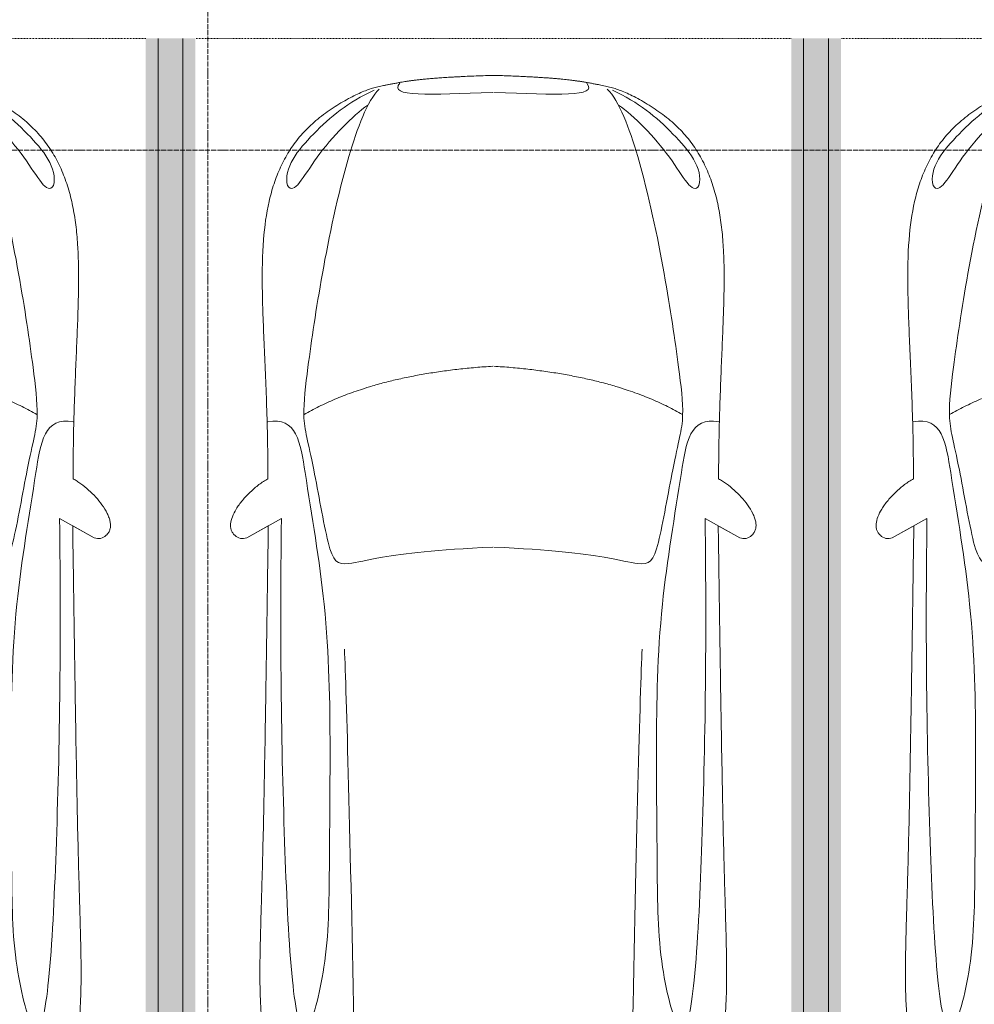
# Model space of a CAD drawing. Header units: millimetres. Extents: x -135639 to 224623, y -383017 to -59102.
# Tile 181 of 256: x 80637 to 84482, y -282906 to -278941. Entities that reach past the tile are written whole.
import ezdxf

# ---------------------------------------------------------------- set-up
doc = ezdxf.new("R2010")
doc.units = ezdxf.units.MM
for name, pattern in [('Линия сетки', [25, 20, -2.5, 0, -2.5]), ('Невидимые', [5, 3, -2]), ('Штрих_3_3_', [6, 3, -3])]:
    doc.linetypes.add(name, pattern=pattern)
for name, color, linetype, lineweight in [('A-000-M_MASS', 7, 'Continuous', 18), ('C-953-M_PARKING', 7, 'Continuous', 18), ('C-953-MH_PARKING', 7, 'Невидимые', 18), ('Z-030-M_GRID', 7, 'Continuous', 9)]:
    doc.layers.add(name, color=color, linetype=linetype, lineweight=lineweight)

# ---------------------------------------------------------------- blocks, each defined once
blk = doc.blocks.new('A_PAR_Parking - M-2561931-B2_-11_400_')
at = {"layer": 'C-953-M_PARKING', "true_color": 0xf7f9fb}
blk.add_hatch(color=7, dxfattribs=at).paths.add_polyline_path([(-959.5, 2650), (-1300, 2650), (-1300, -2650), (-1200, -2650), (-1200, 2600), (1200, 2600), (1200, -2650), (1300, -2650), (1300, -2350), (1250, -2350), (1250, -1350), (1300, -1350), (1300, 1600), (1250, 1600), (1250, 2600), (1300, 2600), (1300, 2650), (-266.2, 2650)])
at = {"layer": 'A-000-M_MASS', "color": 253, "true_color": 0xaaaaaa}
for p in [(-853.2, -716.7), (-906.1, -687.4)]:
    blk.add_line(p, (-993.1, -639.1), dxfattribs=at)
blk.add_arc((-1010.2, -677.7), 42.2, 66.0695, 136.5816, dxfattribs=at)
for points, knots in [([(0, 2003.8), (-45, 2003.7), (-131.8, 2001.4), (-251.9, 1990.7), (-361.8, 1973.6), (-494.8, 1942.4), (-606.8, 1899.6), (-686.2, 1853.3), (-726.1, 1824.5), (-753.4, 1801.8), (-773.8, 1781.9), (-788.8, 1765.5), (-799.4, 1753.1), (-809.5, 1740.4), (-818.9, 1727.5), (-827.7, 1714.4), (-836.1, 1701.2), (-843.9, 1687.9), (-851.2, 1674.4), (-857.9, 1660.8), (-864.3, 1647.2), (-870.2, 1633.6), (-875.7, 1619.8), (-880.7, 1606), (-885.4, 1592.2), (-889.8, 1578.4), (-893.7, 1564.6), (-897.4, 1550.8), (-900.7, 1537.2), (-903.9, 1523.6), (-906.6, 1510.1), (-909.2, 1496.6), (-911.6, 1483.4), (-913.8, 1470.2), (-915.7, 1457.2), (-917.5, 1444.4), (-919.2, 1431.8), (-920.9, 1419.4), (-922.8, 1403.2), (-925.1, 1383.5), (-927.6, 1360.8), (-929.8, 1338.8), (-931.7, 1317.6), (-934, 1290), (-936.3, 1256.7), (-938.2, 1217.6), (-939.4, 1178.6), (-940, 1138.8), (-940, 1097.3), (-939.6, 1053.4), (-938.7, 1006.6), (-937.5, 956.3), (-936, 902.1), (-934.3, 843.5), (-932.5, 780), (-929.8, 688.2), (-926.5, 558.6), (-922.7, 375.9), (-918.9, 163.4), (-914.9, -81.7), (-911.4, -315.4), (-908.5, -521.3), (-906.9, -630.9), (-906.1, -687.4)], [0, 0, 0, 0, 0.02381, 0.047619, 0.071429, 0.095238, 0.142857, 0.166667, 0.178571, 0.190476, 0.202381, 0.208333, 0.214286, 0.220238, 0.22619, 0.232143, 0.238095, 0.244048, 0.25, 0.255952, 0.261905, 0.267857, 0.27381, 0.279762, 0.285714, 0.291667, 0.297619, 0.303571, 0.309524, 0.315476, 0.321429, 0.327381, 0.333333, 0.339286, 0.345238, 0.35119, 0.357143, 0.363095, 0.369048, 0.380952, 0.392857, 0.404762, 0.416667, 0.428571, 0.452381, 0.47619, 0.5, 0.52381, 0.547619, 0.571429, 0.595238, 0.619048, 0.642857, 0.666667, 0.690476, 0.714286, 0.761905, 0.809524, 0.857143, 0.904762, 0.952381, 0.97619, 1, 1, 1, 1]), ([(-908.3, -1105.9), (-792, -1130), (-753.2, -859.4), (-662.6, -332.1), (-655.4, 196.5), (-660.5, 684.2), (-662.6, 1068.4), (-763.9, 1442.7), (-816.5, 1156.9), (-841.5, 605.2), (-856.7, 17.5), (-856.5, -453.9), (-853.2, -716.7)], [0, 0, 0, 0, 1.013953, 2.476159, 4.172855, 5.704608, 7.082231, 8.244161, 9.589947, 11.154659, 12.917121, 14.362976, 14.362976, 14.362976, 14.362976]), ([(-459.4, -2446), (-507.5, -2397.9), (-600.9, -2146.6), (-695.8, -1683.9), (-743.6, -1354.1), (-774.1, -1106.3), (-734.1, -996.4), (-659.8, -552.2), (-618, -522.3), (-447.3, -564.9), (-233.6, -590.3), (-1.9, -601.6)], [0, 0, 0, 0, 0.884172, 2.058368, 3.212407, 3.977765, 4.871213, 5.547774, 6.288901, 6.772879, 7.454401, 7.454401, 7.454401, 7.454401]), ([(-1040.9, -648.7), (-1044.8, -652.2), (-1049.7, -657.8), (-1054.1, -666.1), (-1056.4, -672.8), (-1057.9, -679.9), (-1058.6, -689.7), (-1057.4, -702.8), (-1052.9, -719.4), (-1043.2, -742.4), (-1025.9, -770.7), (-999.5, -802.9), (-970.5, -831.6), (-944.5, -852.7), (-923.4, -867.2), (-912.9, -873.5), (-907.6, -876.4)], [0, 0, 0, 0, 0.066667, 0.1, 0.133333, 0.166667, 0.2, 0.266667, 0.333333, 0.4, 0.533333, 0.65, 0.766667, 0.883333, 0.941667, 1, 1, 1, 1]), ([(-907.6, -876.4), (-907.6, -970.2), (-910.8, -1145), (-918.8, -1336.6), (-924.8, -1476.4), (-927.8, -1558.8), (-929.3, -1621.9), (-929.8, -1660.3), (-929.9, -1690.3), (-929.8, -1712.5), (-929.5, -1734.4), (-929, -1756), (-928.2, -1777.3), (-926.9, -1805.3), (-924.7, -1839.6), (-921, -1879.7), (-916.1, -1918.7), (-909.8, -1956.8), (-902.2, -1993.9), (-893.1, -2030.1), (-882.3, -2065.3), (-869.9, -2099.5), (-855.6, -2132.7), (-839.5, -2164.7), (-821.4, -2195.7), (-801.3, -2225.4), (-771.5, -2263.5), (-728.6, -2307.9), (-667.7, -2355.8), (-604, -2396.4), (-554, -2422.5), (-519.1, -2437.8), (-496.1, -2446.4), (-474.3, -2452.9), (-452.2, -2458.2), (-432, -2462.2), (-414, -2465.5), (-401.8, -2467.8), (-391.4, -2469.7), (-383.1, -2471.3), (-375.8, -2472.6), (-369.6, -2473.7), (-364.7, -2474.5), (-359.6, -2475.4), (-354.3, -2476.2), (-348.8, -2477.1), (-342.9, -2477.9), (-336.8, -2478.8), (-328.3, -2480), (-317.9, -2481.3), (-305.4, -2482.8), (-293.3, -2484.2), (-280.2, -2485.5), (-266.2, -2486.8), (-251.1, -2488.2), (-234.9, -2489.5), (-217.6, -2490.8), (-199, -2492.1), (-179.2, -2493.3), (-158.1, -2494.6), (-135.4, -2495.8), (-111.4, -2496.9), (-85.9, -2498), (-49.5, -2499.5), (-19.9, -2500.5), (0.9, -2501.1)], [0, 0, 0, 0, 0.081633, 0.163265, 0.204082, 0.244898, 0.265306, 0.285714, 0.295918, 0.306122, 0.316327, 0.326531, 0.336735, 0.346939, 0.367347, 0.387755, 0.408163, 0.428571, 0.44898, 0.469388, 0.489796, 0.510204, 0.530612, 0.55102, 0.571429, 0.591837, 0.612245, 0.653061, 0.693878, 0.734694, 0.77551, 0.795918, 0.816327, 0.836735, 0.857143, 0.877551, 0.887755, 0.897959, 0.903061, 0.908163, 0.913265, 0.915816, 0.918367, 0.920918, 0.923469, 0.92602, 0.928571, 0.931122, 0.933673, 0.938776, 0.942602, 0.946429, 0.950255, 0.954082, 0.957908, 0.961735, 0.965561, 0.969388, 0.973214, 0.977041, 0.980867, 0.984694, 0.98852, 0.992347, 1, 1, 1, 1]), ([(-828.4, -2057), (-802.6, -2015.7), (-728.3, -2173.2), (-566.1, -2339.3), (-504.9, -2380.6)], [0, 0, 0, 0, 0.497572, 1.022643, 1.022643, 1.022643, 1.022643]), ([(-479.6, -2441.4), (-586, -2391.8), (-718.7, -2282.7), (-847.3, -2127.6), (-828.4, -2057)], [0, 0, 0, 0, 0.53668, 1.024735, 1.024735, 1.024735, 1.024735])]:
    blk.add_open_spline(points, degree=3, knots=knots, dxfattribs=at)
blk.add_open_spline([(-1.9, -1329.8), (-478.1, -1299.2), (-761.9, -1135.3)], degree=2, dxfattribs=at)
at = {"layer": 'C-953-M_PARKING', "color": 253, "true_color": 0xaaaaaa}
blk.add_line((-1250, 2650), (-1250, -2650), dxfattribs=at)
at = {"layer": 'C-953-MH_PARKING', "color": 253, "linetype": 'Штрих_3_3_', "true_color": 0xaaaaaa}
blk.add_line((-1200, -2650), (1200, -2650), dxfattribs=at)
blk = doc.blocks.new('A_PAR_Parking - M-V1-B2_-11_400_')
at = {"layer": 'C-953-M_PARKING', "true_color": 0xf7f9fb}
blk.add_hatch(color=7, dxfattribs=at).paths.add_polyline_path([(-1200, 2650), (-1300, 2650), (-1300, -2650), (-1200, -2650), (-1200, 2600), (1200, 2600), (1200, -2650), (1300, -2650), (1300, 2650), (-1132.6, 2650)])
at = {"layer": 'A-000-M_MASS', "color": 253, "true_color": 0xaaaaaa}
for p, q in [((-853.2, -716.7), (-993.1, -639.1)), ((-906.1, -687.4), (-993.1, -639.1)), ((853.2, -716.7), (993.1, -639.1)), ((993.1, -639.1), (906.1, -687.4))]:
    blk.add_line(p, q, dxfattribs=at)
for centre, start, end in [((-1010.2, -677.7), 66.0695, 136.5816), ((1010.2, -677.7), 43.4184, 113.9305)]:
    blk.add_arc(centre, 42.2, start, end, dxfattribs=at)
for points, knots in [([(0, 2003.8), (-45, 2003.7), (-131.8, 2001.4), (-251.9, 1990.7), (-361.8, 1973.6), (-494.8, 1942.4), (-606.8, 1899.6), (-686.2, 1853.3), (-726.1, 1824.5), (-753.4, 1801.8), (-773.8, 1781.9), (-788.8, 1765.5), (-799.4, 1753.1), (-809.5, 1740.4), (-818.9, 1727.5), (-827.7, 1714.4), (-836.1, 1701.2), (-843.9, 1687.9), (-851.2, 1674.4), (-857.9, 1660.8), (-864.3, 1647.2), (-870.2, 1633.6), (-875.7, 1619.8), (-880.7, 1606), (-885.4, 1592.2), (-889.8, 1578.4), (-893.7, 1564.6), (-897.4, 1550.8), (-900.7, 1537.2), (-903.9, 1523.6), (-906.6, 1510.1), (-909.2, 1496.6), (-911.6, 1483.4), (-913.8, 1470.2), (-915.7, 1457.2), (-917.5, 1444.4), (-919.2, 1431.8), (-920.9, 1419.4), (-922.8, 1403.2), (-925.1, 1383.5), (-927.6, 1360.8), (-929.8, 1338.8), (-931.7, 1317.6), (-934, 1290), (-936.3, 1256.7), (-938.2, 1217.6), (-939.4, 1178.6), (-940, 1138.8), (-940, 1097.3), (-939.6, 1053.4), (-938.7, 1006.6), (-937.5, 956.3), (-936, 902.1), (-934.3, 843.5), (-932.5, 780), (-929.8, 688.2), (-926.5, 558.6), (-922.7, 375.9), (-918.9, 163.4), (-914.9, -81.7), (-911.4, -315.4), (-908.5, -521.3), (-906.9, -630.9), (-906.1, -687.4)], [0, 0, 0, 0, 0.02381, 0.047619, 0.071429, 0.095238, 0.142857, 0.166667, 0.178571, 0.190476, 0.202381, 0.208333, 0.214286, 0.220238, 0.22619, 0.232143, 0.238095, 0.244048, 0.25, 0.255952, 0.261905, 0.267857, 0.27381, 0.279762, 0.285714, 0.291667, 0.297619, 0.303571, 0.309524, 0.315476, 0.321429, 0.327381, 0.333333, 0.339286, 0.345238, 0.35119, 0.357143, 0.363095, 0.369048, 0.380952, 0.392857, 0.404762, 0.416667, 0.428571, 0.452381, 0.47619, 0.5, 0.52381, 0.547619, 0.571429, 0.595238, 0.619048, 0.642857, 0.666667, 0.690476, 0.714286, 0.761905, 0.809524, 0.857143, 0.904762, 0.952381, 0.97619, 1, 1, 1, 1]), ([(906.1, -687.4), (906.9, -630.9), (908.5, -521.3), (910.7, -366.9), (912.8, -221.9), (915.6, -40.8), (918.9, 163.4), (922.7, 375.9), (926.5, 558.6), (929.8, 688.2), (932.5, 780), (935, 864.7), (937.7, 958.2), (939.4, 1038.8), (940, 1097.3), (940, 1138.8), (939.4, 1178.6), (938.2, 1217.6), (936.6, 1250.1), (934.9, 1276.7), (932.9, 1303.6), (930.5, 1331.5), (927.6, 1360.8), (925.1, 1383.5), (922.8, 1403.2), (920.9, 1419.4), (919.2, 1431.8), (917.5, 1444.4), (915.7, 1457.2), (913.8, 1470.2), (911.6, 1483.4), (909.2, 1496.6), (906.6, 1510.1), (903.9, 1523.6), (900.7, 1537.2), (897.4, 1550.8), (893.7, 1564.6), (889.8, 1578.4), (885.4, 1592.2), (880.7, 1606), (875.7, 1619.8), (870.2, 1633.6), (864.3, 1647.2), (857.9, 1660.8), (851.2, 1674.4), (843.9, 1687.9), (836.1, 1701.2), (827.7, 1714.4), (818.9, 1727.5), (809.5, 1740.4), (799.4, 1753.1), (788.8, 1765.5), (773.8, 1781.9), (753.4, 1801.8), (726.1, 1824.5), (686.2, 1853.3), (629.5, 1886.4), (550.8, 1921), (461.5, 1950.2), (361.8, 1973.6), (251.9, 1990.7), (131.8, 2001.4), (45, 2003.7), (0, 2003.8)], [0, 0, 0, 0, 0.02381, 0.047619, 0.071429, 0.095238, 0.142857, 0.190476, 0.238095, 0.285714, 0.309524, 0.333333, 0.380952, 0.428571, 0.452381, 0.47619, 0.5, 0.52381, 0.547619, 0.559524, 0.571429, 0.595238, 0.607143, 0.619048, 0.630952, 0.636905, 0.642857, 0.64881, 0.654762, 0.660714, 0.666667, 0.672619, 0.678571, 0.684524, 0.690476, 0.696429, 0.702381, 0.708333, 0.714286, 0.720238, 0.72619, 0.732143, 0.738095, 0.744048, 0.75, 0.755952, 0.761905, 0.767857, 0.77381, 0.779762, 0.785714, 0.791667, 0.797619, 0.809524, 0.821429, 0.833333, 0.857143, 0.880952, 0.904762, 0.928571, 0.952381, 0.97619, 1, 1, 1, 1]), ([(-908.3, -1105.9), (-792, -1130), (-753.2, -859.4), (-662.6, -332.1), (-655.4, 196.5), (-660.5, 684.2), (-662.6, 1068.4), (-763.9, 1442.7), (-816.5, 1156.9), (-841.5, 605.2), (-856.7, 17.5), (-856.5, -453.9), (-853.2, -716.7)], [0, 0, 0, 0, 1.013953, 2.476159, 4.172855, 5.704608, 7.082231, 8.244161, 9.589947, 11.154659, 12.917121, 14.362976, 14.362976, 14.362976, 14.362976]), ([(908.3, -1105.9), (792, -1130), (753.2, -859.4), (662.6, -332.1), (655.4, 196.5), (660.5, 684.2), (662.6, 1068.4), (763.9, 1442.7), (816.5, 1156.9), (841.5, 605.2), (856.7, 17.5), (856.5, -453.9), (853.2, -716.7)], [0, 0, 0, 0, 1.013953, 2.476159, 4.172855, 5.704608, 7.082231, 8.244161, 9.589947, 11.154659, 12.917121, 14.362976, 14.362976, 14.362976, 14.362976]), ([(-459.4, -2446), (-507.5, -2397.9), (-600.9, -2146.6), (-695.8, -1683.9), (-743.6, -1354.1), (-774.1, -1106.3), (-734.1, -996.4), (-659.8, -552.2), (-618, -522.3), (-447.3, -564.9), (-233.6, -590.3), (-1.9, -601.6)], [0, 0, 0, 0, 0.884172, 2.058368, 3.212407, 3.977765, 4.871213, 5.547774, 6.288901, 6.772879, 7.454401, 7.454401, 7.454401, 7.454401]), ([(459.4, -2446), (507.5, -2397.9), (600.9, -2146.6), (695.8, -1683.9), (743.6, -1354.1), (774.1, -1106.3), (734.1, -996.4), (659.8, -552.2), (618, -522.3), (447.3, -564.9), (233.6, -590.3), (1.9, -601.6)], [0, 0, 0, 0, 0.884172, 2.058368, 3.212407, 3.977765, 4.871213, 5.547774, 6.288901, 6.772879, 7.454401, 7.454401, 7.454401, 7.454401]), ([(-1040.9, -648.7), (-1044.8, -652.2), (-1049.7, -657.8), (-1054.1, -666.1), (-1056.4, -672.8), (-1057.9, -679.9), (-1058.6, -689.7), (-1057.4, -702.8), (-1052.9, -719.4), (-1043.2, -742.4), (-1025.9, -770.7), (-999.5, -802.9), (-970.5, -831.6), (-944.5, -852.7), (-923.4, -867.2), (-912.9, -873.5), (-907.6, -876.4)], [0, 0, 0, 0, 0.066667, 0.1, 0.133333, 0.166667, 0.2, 0.266667, 0.333333, 0.4, 0.533333, 0.65, 0.766667, 0.883333, 0.941667, 1, 1, 1, 1]), ([(907.6, -876.4), (913.6, -873), (925.6, -865.8), (943.7, -853.1), (961.5, -838.8), (984.6, -818.2), (1011.1, -789.9), (1035.9, -755.8), (1052.2, -723.5), (1057.8, -701.7), (1058.4, -688.2), (1058, -681.7), (1057.1, -675.4), (1055.3, -669.5), (1052.9, -663.7), (1048.7, -656.6), (1044.3, -651.7), (1040.9, -648.7)], [0, 0, 0, 0, 0.066667, 0.133333, 0.2, 0.266667, 0.4, 0.533333, 0.65, 0.766667, 0.795833, 0.825, 0.854167, 0.883333, 0.9125, 0.941667, 1, 1, 1, 1]), ([(-907.6, -876.4), (-907.6, -970.2), (-910.8, -1145), (-918.8, -1336.6), (-924.8, -1476.4), (-927.8, -1558.8), (-929.3, -1621.9), (-929.8, -1660.3), (-929.9, -1690.3), (-929.8, -1712.5), (-929.5, -1734.4), (-929, -1756), (-928.2, -1777.3), (-926.9, -1805.3), (-924.7, -1839.6), (-921, -1879.7), (-916.1, -1918.7), (-909.8, -1956.8), (-902.2, -1993.9), (-893.1, -2030.1), (-882.3, -2065.3), (-869.9, -2099.5), (-855.6, -2132.7), (-839.5, -2164.7), (-821.4, -2195.7), (-801.3, -2225.4), (-771.5, -2263.5), (-728.6, -2307.9), (-667.7, -2355.8), (-604, -2396.4), (-554, -2422.5), (-519.1, -2437.8), (-496.1, -2446.4), (-474.3, -2452.9), (-452.2, -2458.2), (-432, -2462.2), (-414, -2465.5), (-401.8, -2467.8), (-391.4, -2469.7), (-383.1, -2471.3), (-375.8, -2472.6), (-369.6, -2473.7), (-364.7, -2474.5), (-359.6, -2475.4), (-354.3, -2476.2), (-348.8, -2477.1), (-342.9, -2477.9), (-336.8, -2478.8), (-328.3, -2480), (-317.9, -2481.3), (-305.4, -2482.8), (-293.3, -2484.2), (-280.2, -2485.5), (-266.2, -2486.8), (-251.1, -2488.2), (-234.9, -2489.5), (-217.6, -2490.8), (-199, -2492.1), (-179.2, -2493.3), (-158.1, -2494.6), (-135.4, -2495.8), (-111.4, -2496.9), (-85.9, -2498), (-49.5, -2499.5), (-19.9, -2500.5), (0.9, -2501.1)], [0, 0, 0, 0, 0.081633, 0.163265, 0.204082, 0.244898, 0.265306, 0.285714, 0.295918, 0.306122, 0.316327, 0.326531, 0.336735, 0.346939, 0.367347, 0.387755, 0.408163, 0.428571, 0.44898, 0.469388, 0.489796, 0.510204, 0.530612, 0.55102, 0.571429, 0.591837, 0.612245, 0.653061, 0.693878, 0.734694, 0.77551, 0.795918, 0.816327, 0.836735, 0.857143, 0.877551, 0.887755, 0.897959, 0.903061, 0.908163, 0.913265, 0.915816, 0.918367, 0.920918, 0.923469, 0.92602, 0.928571, 0.931122, 0.933673, 0.938776, 0.942602, 0.946429, 0.950255, 0.954082, 0.957908, 0.961735, 0.965561, 0.969388, 0.973214, 0.977041, 0.980867, 0.984694, 0.98852, 0.992347, 1, 1, 1, 1]), ([(0.9, -2501.1), (14.8, -2500.7), (41.6, -2499.8), (79, -2498.3), (107.6, -2497.1), (129.2, -2496), (144.8, -2495.2), (159.7, -2494.4), (173.9, -2493.6), (187.6, -2492.8), (205, -2491.6), (221.3, -2490.5), (236.5, -2489.3), (247.5, -2488.4), (257.9, -2487.5), (267.8, -2486.6), (277.2, -2485.7), (289.3, -2484.5), (303.2, -2483), (315.9, -2481.5), (325.4, -2480.3), (332.1, -2479.4), (338.4, -2478.5), (344.6, -2477.7), (350.4, -2476.8), (357.8, -2475.6), (364.7, -2474.5), (371.2, -2473.4), (377.4, -2472.3), (384.7, -2471), (393, -2469.4), (403.4, -2467.5), (415.6, -2465.2), (429.1, -2462.7), (441.7, -2460.2), (453.5, -2457.8), (464.8, -2455.2), (475.8, -2452.4), (486.8, -2449.3), (501.5, -2444.6), (520.6, -2437.4), (546.8, -2425.9), (575.5, -2411.6), (605.9, -2394.8), (637.3, -2375.6), (679.2, -2347.3), (729.9, -2307.4), (781.3, -2254), (823.6, -2195.7), (857.7, -2132.6), (884.2, -2065.2), (910.5, -1970), (929.2, -1835.4), (931.7, -1681.2), (927.8, -1538.8), (921.6, -1386.8), (911.9, -1176.7), (907.6, -981.8), (907.6, -876.4)], [0, 0, 0, 0, 0.005102, 0.010204, 0.015306, 0.017857, 0.020408, 0.022959, 0.02551, 0.028061, 0.030612, 0.035714, 0.038265, 0.040816, 0.043367, 0.045918, 0.048469, 0.05102, 0.056122, 0.061224, 0.063776, 0.066327, 0.068878, 0.071429, 0.07398, 0.076531, 0.081633, 0.084184, 0.086735, 0.091837, 0.096939, 0.102041, 0.112245, 0.122449, 0.132653, 0.142857, 0.153061, 0.163265, 0.173469, 0.183673, 0.204082, 0.22449, 0.244898, 0.265306, 0.285714, 0.306122, 0.346939, 0.387755, 0.428571, 0.469388, 0.510204, 0.55102, 0.632653, 0.72449, 0.770408, 0.816327, 0.908163, 1, 1, 1, 1]), ([(-828.4, -2057), (-802.6, -2015.7), (-728.3, -2173.2), (-566.1, -2339.3), (-504.9, -2380.6)], [0, 0, 0, 0, 0.497572, 1.022643, 1.022643, 1.022643, 1.022643]), ([(828.4, -2057), (802.6, -2015.7), (728.3, -2173.2), (566.1, -2339.3), (504.9, -2380.6)], [0, 0, 0, 0, 0.497572, 1.022643, 1.022643, 1.022643, 1.022643]), ([(-479.6, -2441.4), (-586, -2391.8), (-718.7, -2282.7), (-847.3, -2127.6), (-828.4, -2057)], [0, 0, 0, 0, 0.53668, 1.024735, 1.024735, 1.024735, 1.024735]), ([(479.6, -2441.4), (586, -2391.8), (718.7, -2282.7), (847.3, -2127.6), (828.4, -2057)], [0, 0, 0, 0, 0.53668, 1.024735, 1.024735, 1.024735, 1.024735])]:
    blk.add_open_spline(points, degree=3, knots=knots, dxfattribs=at)
for points, degree in [([(-599.3, -190.1), (-592, -24.4), (-575.2, 588.2), (-560, 1389.4)], 3), ([(599.3, -190.1), (592, -24.4), (575.2, 588.2), (560, 1389.4)], 3), ([(-1.9, -1329.8), (-478.1, -1299.2), (-761.9, -1135.3)], 2), ([(1.9, -1329.8), (478.1, -1299.2), (761.9, -1135.3)], 2), ([(-376.2, -2469.9), (-425, -2411.7), (-256.6, -2425), (-1.9, -2431.6)], 3), ([(376.2, -2469.9), (425, -2411.7), (256.6, -2425), (1.9, -2431.6)], 3)]:
    blk.add_open_spline(points, degree=degree, dxfattribs=at)
at = {"layer": 'C-953-M_PARKING', "color": 253, "true_color": 0xaaaaaa}
for p, q in [((-1250, 2650), (-1250, -2650)), ((1250, -2650), (1250, 2650))]:
    blk.add_line(p, q, dxfattribs=at)
at = {"layer": 'C-953-MH_PARKING', "color": 253, "linetype": 'Штрих_3_3_', "true_color": 0xaaaaaa}
blk.add_line((-1200, -2650), (1200, -2650), dxfattribs=at)
blk = doc.blocks.new('A_PAR_Parking - M-V2-B2_-11_400_')
at = {"layer": 'C-953-M_PARKING', "true_color": 0xf7f9fb}
blk.add_hatch(color=7, dxfattribs=at).paths.add_polyline_path([(-50, 2650), (-1300, 2650), (-1300, 2600), (-1250, 2600), (-1250, 1600), (-1300, 1600), (-1300, -1350), (-1250, -1350), (-1250, -2350), (-1300, -2350), (-1300, -2650), (-1200, -2650), (-1200, 2600), (1200, 2600), (1200, -2650), (1300, -2650), (1300, 2650), (80.9, 2650)])
at = {"layer": 'A-000-M_MASS', "color": 253, "true_color": 0xaaaaaa}
for p, q in [((853.2, -716.7), (993.1, -639.1)), ((993.1, -639.1), (906.1, -687.4))]:
    blk.add_line(p, q, dxfattribs=at)
blk.add_arc((1010.2, -677.7), 42.2, 43.4184, 113.9305, dxfattribs=at)
for points, knots in [([(906.1, -687.4), (906.9, -630.9), (908.5, -521.3), (910.7, -366.9), (912.8, -221.9), (915.6, -40.8), (918.9, 163.4), (922.7, 375.9), (926.5, 558.6), (929.8, 688.2), (932.5, 780), (935, 864.7), (937.7, 958.2), (939.4, 1038.8), (940, 1097.3), (940, 1138.8), (939.4, 1178.6), (938.2, 1217.6), (936.6, 1250.1), (934.9, 1276.7), (932.9, 1303.6), (930.5, 1331.5), (927.6, 1360.8), (925.1, 1383.5), (922.8, 1403.2), (920.9, 1419.4), (919.2, 1431.8), (917.5, 1444.4), (915.7, 1457.2), (913.8, 1470.2), (911.6, 1483.4), (909.2, 1496.6), (906.6, 1510.1), (903.9, 1523.6), (900.7, 1537.2), (897.4, 1550.8), (893.7, 1564.6), (889.8, 1578.4), (885.4, 1592.2), (880.7, 1606), (875.7, 1619.8), (870.2, 1633.6), (864.3, 1647.2), (857.9, 1660.8), (851.2, 1674.4), (843.9, 1687.9), (836.1, 1701.2), (827.7, 1714.4), (818.9, 1727.5), (809.5, 1740.4), (799.4, 1753.1), (788.8, 1765.5), (773.8, 1781.9), (753.4, 1801.8), (726.1, 1824.5), (686.2, 1853.3), (629.5, 1886.4), (550.8, 1921), (461.5, 1950.2), (361.8, 1973.6), (251.9, 1990.7), (131.8, 2001.4), (45, 2003.7), (0, 2003.8)], [0, 0, 0, 0, 0.02381, 0.047619, 0.071429, 0.095238, 0.142857, 0.190476, 0.238095, 0.285714, 0.309524, 0.333333, 0.380952, 0.428571, 0.452381, 0.47619, 0.5, 0.52381, 0.547619, 0.559524, 0.571429, 0.595238, 0.607143, 0.619048, 0.630952, 0.636905, 0.642857, 0.64881, 0.654762, 0.660714, 0.666667, 0.672619, 0.678571, 0.684524, 0.690476, 0.696429, 0.702381, 0.708333, 0.714286, 0.720238, 0.72619, 0.732143, 0.738095, 0.744048, 0.75, 0.755952, 0.761905, 0.767857, 0.77381, 0.779762, 0.785714, 0.791667, 0.797619, 0.809524, 0.821429, 0.833333, 0.857143, 0.880952, 0.904762, 0.928571, 0.952381, 0.97619, 1, 1, 1, 1]), ([(908.3, -1105.9), (792, -1130), (753.2, -859.4), (662.6, -332.1), (655.4, 196.5), (660.5, 684.2), (662.6, 1068.4), (763.9, 1442.7), (816.5, 1156.9), (841.5, 605.2), (856.7, 17.5), (856.5, -453.9), (853.2, -716.7)], [0, 0, 0, 0, 1.013953, 2.476159, 4.172855, 5.704608, 7.082231, 8.244161, 9.589947, 11.154659, 12.917121, 14.362976, 14.362976, 14.362976, 14.362976]), ([(459.4, -2446), (507.5, -2397.9), (600.9, -2146.6), (695.8, -1683.9), (743.6, -1354.1), (774.1, -1106.3), (734.1, -996.4), (659.8, -552.2), (618, -522.3), (447.3, -564.9), (233.6, -590.3), (1.9, -601.6)], [0, 0, 0, 0, 0.884172, 2.058368, 3.212407, 3.977765, 4.871213, 5.547774, 6.288901, 6.772879, 7.454401, 7.454401, 7.454401, 7.454401]), ([(907.6, -876.4), (913.6, -873), (925.6, -865.8), (943.7, -853.1), (961.5, -838.8), (984.6, -818.2), (1011.1, -789.9), (1035.9, -755.8), (1052.2, -723.5), (1057.8, -701.7), (1058.4, -688.2), (1058, -681.7), (1057.1, -675.4), (1055.3, -669.5), (1052.9, -663.7), (1048.7, -656.6), (1044.3, -651.7), (1040.9, -648.7)], [0, 0, 0, 0, 0.066667, 0.133333, 0.2, 0.266667, 0.4, 0.533333, 0.65, 0.766667, 0.795833, 0.825, 0.854167, 0.883333, 0.9125, 0.941667, 1, 1, 1, 1]), ([(0.9, -2501.1), (14.8, -2500.7), (41.6, -2499.8), (79, -2498.3), (107.6, -2497.1), (129.2, -2496), (144.8, -2495.2), (159.7, -2494.4), (173.9, -2493.6), (187.6, -2492.8), (205, -2491.6), (221.3, -2490.5), (236.5, -2489.3), (247.5, -2488.4), (257.9, -2487.5), (267.8, -2486.6), (277.2, -2485.7), (289.3, -2484.5), (303.2, -2483), (315.9, -2481.5), (325.4, -2480.3), (332.1, -2479.4), (338.4, -2478.5), (344.6, -2477.7), (350.4, -2476.8), (357.8, -2475.6), (364.7, -2474.5), (371.2, -2473.4), (377.4, -2472.3), (384.7, -2471), (393, -2469.4), (403.4, -2467.5), (415.6, -2465.2), (429.1, -2462.7), (441.7, -2460.2), (453.5, -2457.8), (464.8, -2455.2), (475.8, -2452.4), (486.8, -2449.3), (501.5, -2444.6), (520.6, -2437.4), (546.8, -2425.9), (575.5, -2411.6), (605.9, -2394.8), (637.3, -2375.6), (679.2, -2347.3), (729.9, -2307.4), (781.3, -2254), (823.6, -2195.7), (857.7, -2132.6), (884.2, -2065.2), (910.5, -1970), (929.2, -1835.4), (931.7, -1681.2), (927.8, -1538.8), (921.6, -1386.8), (911.9, -1176.7), (907.6, -981.8), (907.6, -876.4)], [0, 0, 0, 0, 0.005102, 0.010204, 0.015306, 0.017857, 0.020408, 0.022959, 0.02551, 0.028061, 0.030612, 0.035714, 0.038265, 0.040816, 0.043367, 0.045918, 0.048469, 0.05102, 0.056122, 0.061224, 0.063776, 0.066327, 0.068878, 0.071429, 0.07398, 0.076531, 0.081633, 0.084184, 0.086735, 0.091837, 0.096939, 0.102041, 0.112245, 0.122449, 0.132653, 0.142857, 0.153061, 0.163265, 0.173469, 0.183673, 0.204082, 0.22449, 0.244898, 0.265306, 0.285714, 0.306122, 0.346939, 0.387755, 0.428571, 0.469388, 0.510204, 0.55102, 0.632653, 0.72449, 0.770408, 0.816327, 0.908163, 1, 1, 1, 1]), ([(828.4, -2057), (802.6, -2015.7), (728.3, -2173.2), (566.1, -2339.3), (504.9, -2380.6)], [0, 0, 0, 0, 0.497572, 1.022643, 1.022643, 1.022643, 1.022643]), ([(479.6, -2441.4), (586, -2391.8), (718.7, -2282.7), (847.3, -2127.6), (828.4, -2057)], [0, 0, 0, 0, 0.53668, 1.024735, 1.024735, 1.024735, 1.024735])]:
    blk.add_open_spline(points, degree=3, knots=knots, dxfattribs=at)
blk.add_open_spline([(1.9, -1329.8), (478.1, -1299.2), (761.9, -1135.3)], degree=2, dxfattribs=at)
at = {"layer": 'C-953-M_PARKING', "color": 253, "true_color": 0xaaaaaa}
blk.add_line((1250, -2650), (1250, 2650), dxfattribs=at)
at = {"layer": 'C-953-MH_PARKING', "color": 253, "linetype": 'Штрих_3_3_', "true_color": 0xaaaaaa}
blk.add_line((-1200, -2650), (1200, -2650), dxfattribs=at)
blk = doc.blocks.new('135_SLK_GD_AR_rvt-1-B2_-11_400_')
at = {"layer": 'C-953-M_PARKING', "color": 253, "lineweight": 18, "true_color": 0xaaaaaa, "rotation": 180}
for name, p in [('A_PAR_Parking - M-2561931-B2_-11_400_', (88500, 80050)), ('A_PAR_Parking - M-V1-B2_-11_400_', (91100, 80050)), ('A_PAR_Parking - M-V2-B2_-11_400_', (93700, 80050))]:
    blk.add_blockref(name, p, dxfattribs=at)
blk = doc.blocks.new('-2 этаж')
at = {"layer": 'Z-030-M_GRID', "color": 253, "linetype": 'Линия сетки', "true_color": 0xaaaaaa}
for p, q in [((349042.3, -369622.9), (349042.3, -216207.4)), ((415038.9, -267677.3), (255409.2, -267677.3))]:
    blk.add_line(p, q, dxfattribs=at)
at = {"lineweight": 5}
blk.add_blockref('135_SLK_GD_AR_rvt-1-B2_-11_400_', (259092.3, -349927.3), dxfattribs=at)

msp = doc.modelspace()

# ---------------------------------------------------------------- block references
at = {"color": 0}
msp.add_blockref('-2 этаж', (-267647.8, -11788.6), dxfattribs=at)

doc.saveas('drawing.dxf')
